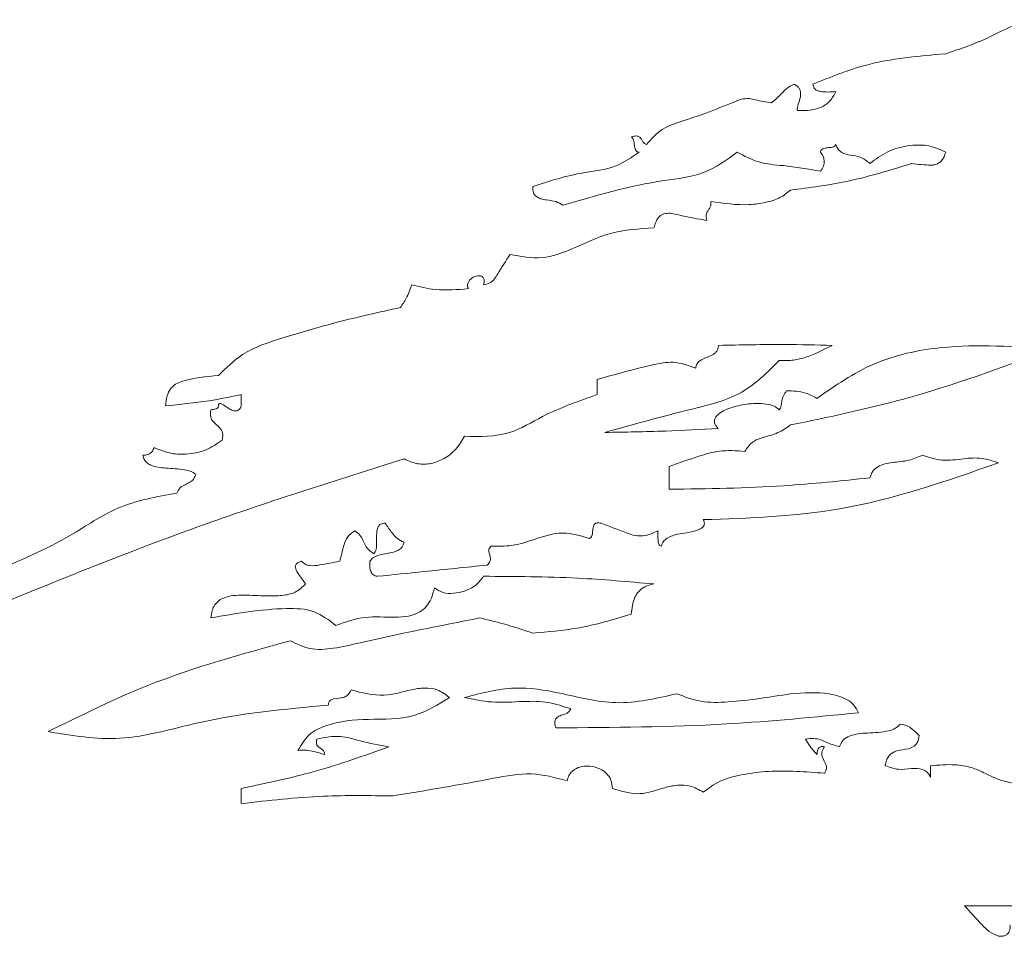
# Paper-space layout 'Sheet1' of a CAD drawing. Header units: millimetres. Extents: x 0 to 4318, y 0 to 2794.
# Tile 25 of 69: x 2323 to 2352, y 785 to 812. Entities that reach past the tile are written whole.
import ezdxf

# ---------------------------------------------------------------- set-up
doc = ezdxf.new("R2010")
doc.units = ezdxf.units.MM
doc.header["$LTSCALE"] = 5

psp = doc.layouts.new('Sheet1')

# ---------------------------------------------------------------- linework, layer by layer
at = {"color": 7, "linetype": 'Continuous', "lineweight": 15}
for p, q in [((2340.009, 800.714), (2340.009, 801.15)), ((2329.714, 800.714), (2329.714, 800.386)), ((2342.09, 798.634), (2342.09, 797.974)), ((2349.646, 789.65), (2349.646, 789.979)), ((2329.714, 789.32), (2329.714, 788.882)), ((2352.053, 785.927), (2350.632, 785.927))]:
    psp.add_line(p, q, dxfattribs=at)
for points, knots in [([(2352.821, 811.557), (2352.581, 811.518), (2352.062, 811.434), (2351.207, 810.949), (2350.514, 810.716), (2350.087, 810.572)], [0, 0, 0, 0, 0.248393, 0.53687, 1, 1, 1, 1]), ([(2350.087, 810.572), (2349.299, 810.506), (2347.974, 810.393), (2346.747, 809.894), (2346.249, 809.692)], [0, 0, 0, 0, 0.594675, 1, 1, 1, 1]), ([(2345.701, 809.692), (2345.626, 809.656), (2345.48, 809.586), (2345.296, 809.361), (2345.14, 809.229), (2345.045, 809.148)], [0, 0, 0, 0, 0.285536, 0.562283, 1, 1, 1, 1]), ([(2345.814, 808.928), (2345.81, 808.932), (2345.801, 808.94), (2345.795, 808.958), (2345.791, 808.998), (2345.817, 809.104), (2345.867, 809.234), (2345.896, 809.384), (2345.888, 809.49), (2345.849, 809.577), (2345.788, 809.645), (2345.732, 809.675), (2345.701, 809.692)], [0, 0, 0, 0, 0.020201, 0.041265, 0.065012, 0.157667, 0.415118, 0.553507, 0.687684, 0.778652, 0.879233, 1, 1, 1, 1]), ([(2346.249, 809.692), (2346.252, 809.671), (2346.256, 809.632), (2346.28, 809.579), (2346.322, 809.533), (2346.39, 809.498), (2346.587, 809.454), (2346.762, 809.466), (2346.908, 809.476)], [0, 0, 0, 0, 0.081683, 0.152359, 0.219029, 0.32347, 0.4397, 1, 1, 1, 1]), ([(2346.908, 809.476), (2346.856, 809.376), (2346.753, 809.176), (2346.468, 809.001), (2346.149, 808.923), (2345.932, 808.926), (2345.814, 808.928)], [0, 0, 0, 0, 0.252886, 0.505796, 0.732337, 1, 1, 1, 1]), ([(2344.17, 809.257), (2343.628, 809.038), (2342.878, 808.735), (2341.865, 808.442), (2341.572, 808.105), (2341.432, 807.943)], [0, 0, 0, 0, 0.57354, 0.795419, 1, 1, 1, 1]), ([(2345.045, 809.148), (2344.892, 809.175), (2344.678, 809.213), (2344.389, 809.289), (2344.248, 809.268), (2344.17, 809.257)], [0, 0, 0, 0, 0.5259, 0.735161, 1, 1, 1, 1]), ([(2341.432, 807.943), (2341.404, 807.957), (2341.35, 807.985), (2341.309, 808.067), (2341.266, 808.145), (2341.198, 808.19), (2341.13, 808.195), (2341.065, 808.187), (2341.019, 808.172), (2340.993, 808.163)], [0, 0, 0, 0, 0.1616047, 0.3228204, 0.4844553, 0.6472713, 0.7377621, 0.8521656, 1, 1, 1, 1]), ([(2340.993, 808.163), (2341.009, 808.152), (2341.043, 808.128), (2341.072, 808.04), (2341.082, 807.927), (2341.095, 807.81), (2341.144, 807.748), (2341.183, 807.729), (2341.205, 807.727), (2341.217, 807.726)], [0, 0, 0, 0, 0.108801, 0.227044, 0.502549, 0.762301, 0.873295, 0.93208, 1, 1, 1, 1]), ([(2346.466, 807.726), (2346.468, 807.737), (2346.472, 807.758), (2346.491, 807.796), (2346.555, 807.842), (2346.672, 807.853), (2346.785, 807.862), (2346.873, 807.892), (2346.896, 807.927), (2346.908, 807.943)], [0, 0, 0, 0, 0.065515, 0.122956, 0.234027, 0.495848, 0.77108, 0.88959, 1, 1, 1, 1]), ([(2346.908, 807.943), (2346.93, 807.893), (2346.97, 807.801), (2347.116, 807.678), (2347.342, 807.632), (2347.64, 807.601), (2347.807, 807.468), (2347.897, 807.396)], [0, 0, 0, 0, 0.138665, 0.251248, 0.469605, 0.713406, 1, 1, 1, 1]), ([(2347.897, 807.396), (2348.063, 807.521), (2348.411, 807.784), (2349.016, 807.932), (2349.605, 807.945), (2349.928, 807.798), (2350.087, 807.726)], [0, 0, 0, 0, 0.262495, 0.55238, 0.779668, 1, 1, 1, 1]), ([(2341.217, 807.726), (2340.996, 807.572), (2340.513, 807.237), (2339.407, 807.138), (2338.628, 806.889), (2338.148, 806.736)], [0, 0, 0, 0, 0.2441896, 0.5343558, 1, 1, 1, 1]), ([(2339.018, 806.19), (2339.979, 806.472), (2341.311, 806.863), (2343.115, 807.038), (2343.747, 807.498), (2344.059, 807.726)], [0, 0, 0, 0, 0.567038, 0.78601, 1, 1, 1, 1]), ([(2344.059, 807.726), (2344.265, 807.615), (2344.68, 807.394), (2345.519, 807.334), (2346.108, 807.236), (2346.466, 807.176)], [0, 0, 0, 0, 0.278295, 0.560371, 1, 1, 1, 1]), ([(2346.466, 807.176), (2346.5, 807.221), (2346.567, 807.312), (2346.579, 807.474), (2346.548, 807.618), (2346.494, 807.69), (2346.466, 807.726)], [0, 0, 0, 0, 0.275729, 0.556573, 0.778778, 1, 1, 1, 1]), ([(2350.087, 807.726), (2350.072, 807.68), (2350.047, 807.597), (2349.987, 807.493), (2349.906, 807.41), (2349.794, 807.357), (2349.517, 807.343), (2349.287, 807.373), (2349.1, 807.396)], [0, 0, 0, 0, 0.121396, 0.219338, 0.301707, 0.412103, 0.523872, 1, 1, 1, 1]), ([(2349.1, 807.396), (2348.492, 807.208), (2347.346, 806.854), (2346.156, 806.7), (2345.597, 806.628)], [0, 0, 0, 0, 0.530129, 1, 1, 1, 1]), ([(2338.148, 806.736), (2338.146, 806.674), (2338.141, 806.563), (2338.244, 806.43), (2338.387, 806.372), (2338.577, 806.333), (2338.805, 806.317), (2338.951, 806.23), (2339.018, 806.19)], [0, 0, 0, 0, 0.159367, 0.282867, 0.412848, 0.559023, 0.795131, 1, 1, 1, 1]), ([(2345.597, 806.628), (2345.499, 806.548), (2345.288, 806.376), (2344.866, 806.261), (2344.195, 806.167), (2343.665, 806.245), (2343.293, 806.3)], [0, 0, 0, 0, 0.155754, 0.336393, 0.535483, 1, 1, 1, 1]), ([(2343.293, 806.3), (2343.297, 806.259), (2343.303, 806.185), (2343.256, 806.092), (2343.208, 806.031), (2343.175, 805.972), (2343.159, 805.912), (2343.159, 805.837), (2343.173, 805.783), (2343.18, 805.753)], [0, 0, 0, 0, 0.20969, 0.370485, 0.522975, 0.615326, 0.716741, 0.839838, 1, 1, 1, 1]), ([(2343.18, 805.753), (2342.925, 805.794), (2342.598, 805.846), (2342.218, 805.948), (2342.027, 805.967), (2341.87, 805.924), (2341.764, 805.825), (2341.693, 805.695), (2341.665, 805.591), (2341.649, 805.533)], [0, 0, 0, 0, 0.433471, 0.55607, 0.660869, 0.753672, 0.819231, 0.898364, 1, 1, 1, 1]), ([(2341.649, 805.533), (2341.221, 805.509), (2340.388, 805.464), (2339.384, 804.948), (2338.411, 804.594), (2337.8, 804.709), (2337.49, 804.767)], [0, 0, 0, 0, 0.295255, 0.574447, 0.783367, 1, 1, 1, 1]), ([(2337.49, 804.767), (2337.367, 804.581), (2337.213, 804.347), (2337.043, 804.054), (2336.904, 803.93), (2336.784, 803.903), (2336.721, 803.888)], [0, 0, 0, 0, 0.5541538, 0.6984316, 0.8407347, 1, 1, 1, 1]), ([(2336.721, 803.888), (2336.729, 803.915), (2336.742, 803.963), (2336.743, 804.031), (2336.727, 804.084), (2336.69, 804.129), (2336.626, 804.153), (2336.516, 804.151), (2336.406, 804.104), (2336.316, 804.027), (2336.272, 803.961), (2336.256, 803.895), (2336.258, 803.835), (2336.274, 803.797), (2336.283, 803.778)], [0, 0, 0, 0, 0.090509, 0.160866, 0.217388, 0.267026, 0.342364, 0.427276, 0.618103, 0.715502, 0.808448, 0.868826, 0.931095, 1, 1, 1, 1]), ([(2334.642, 803.888), (2334.594, 803.755), (2334.51, 803.523), (2334.373, 803.318), (2334.314, 803.231)], [0, 0, 0, 0, 0.573302, 1, 1, 1, 1]), ([(2336.283, 803.778), (2335.963, 803.75), (2335.409, 803.701), (2334.87, 803.832), (2334.642, 803.888)], [0, 0, 0, 0, 0.577011, 1, 1, 1, 1]), ([(2334.314, 803.231), (2333.703, 803.097), (2332.56, 802.845), (2331.439, 802.512), (2330.917, 802.357)], [0, 0, 0, 0, 0.534737, 1, 1, 1, 1]), ([(2330.917, 802.357), (2330.509, 802.227), (2329.801, 802.002), (2329.275, 801.483), (2329.052, 801.263)], [0, 0, 0, 0, 0.576488, 1, 1, 1, 1]), ([(2342.856, 801.481), (2342.865, 801.524), (2342.883, 801.605), (2343.004, 801.725), (2343.194, 801.796), (2343.373, 801.87), (2343.467, 801.969), (2343.506, 802.047), (2343.513, 802.106), (2343.517, 802.138)], [0, 0, 0, 0, 0.130331, 0.247345, 0.494936, 0.74144, 0.820613, 0.903881, 1, 1, 1, 1]), ([(2343.517, 802.138), (2344.156, 802.151), (2345.251, 802.174), (2346.345, 802.148), (2346.8, 802.138)], [0, 0, 0, 0, 0.583779, 1, 1, 1, 1]), ([(2343.517, 802.138), (2344.156, 802.151), (2345.251, 802.174), (2346.345, 802.148), (2346.8, 802.138)], [0, 0, 0, 0, 0.583779, 1, 1, 1, 1]), ([(2346.8, 802.138), (2346.552, 802.009), (2346.197, 801.825), (2345.671, 801.692), (2345.41, 801.696), (2345.269, 801.698)], [0, 0, 0, 0, 0.517002, 0.73993, 1, 1, 1, 1]), ([(2353.153, 802.026), (2351.736, 801.505), (2349.268, 800.596), (2346.693, 800.062), (2345.597, 799.835)], [0, 0, 0, 0, 0.5738565, 1, 1, 1, 1]), ([(2346.363, 800.605), (2346.892, 800.972), (2347.978, 801.725), (2350.355, 802.229), (2352.089, 802.103), (2353.153, 802.026)], [0, 0, 0, 0, 0.269227, 0.551894, 1, 1, 1, 1]), ([(2340.009, 801.15), (2340.535, 801.299), (2341.252, 801.502), (2342.23, 801.704), (2342.639, 801.558), (2342.856, 801.481)], [0, 0, 0, 0, 0.564366, 0.769302, 1, 1, 1, 1]), ([(2345.269, 801.698), (2344.929, 801.357), (2344.213, 800.637), (2342.358, 800.214), (2341.042, 799.846), (2340.226, 799.619)], [0, 0, 0, 0, 0.255302, 0.538748, 1, 1, 1, 1]), ([(2329.052, 801.263), (2328.694, 801.234), (2328.269, 801.199), (2327.809, 801.023), (2327.653, 800.879), (2327.552, 800.657), (2327.532, 800.484), (2327.521, 800.386)], [0, 0, 0, 0, 0.5391923, 0.639721, 0.7378254, 0.851231, 1, 1, 1, 1]), ([(2345.269, 800.274), (2345.283, 800.29), (2345.315, 800.324), (2345.333, 800.418), (2345.346, 800.536), (2345.385, 800.689), (2345.451, 800.776), (2345.487, 800.822)], [0, 0, 0, 0, 0.105674, 0.227438, 0.462628, 0.709589, 1, 1, 1, 1]), ([(2345.487, 800.822), (2345.674, 800.817), (2345.984, 800.809), (2346.255, 800.663), (2346.363, 800.605)], [0, 0, 0, 0, 0.603068, 1, 1, 1, 1]), ([(2327.521, 800.386), (2327.942, 800.428), (2328.679, 800.501), (2329.404, 800.65), (2329.714, 800.714)], [0, 0, 0, 0, 0.572301, 1, 1, 1, 1]), ([(2336.173, 799.508), (2336.62, 799.499), (2337.428, 799.483), (2338.606, 800.223), (2339.474, 800.526), (2340.009, 800.714)], [0, 0, 0, 0, 0.321196, 0.581343, 1, 1, 1, 1]), ([(2328.835, 800.274), (2328.828, 800.236), (2328.816, 800.168), (2328.825, 800.072), (2328.868, 799.95), (2329, 799.839), (2329.13, 799.726), (2329.174, 799.604), (2329.181, 799.507), (2329.169, 799.438), (2329.162, 799.4)], [0, 0, 0, 0, 0.115659, 0.207922, 0.286094, 0.498604, 0.711397, 0.790204, 0.88323, 1, 1, 1, 1]), ([(2329.052, 800.386), (2329.051, 800.378), (2329.05, 800.363), (2329.042, 800.342), (2329.027, 800.324), (2329.004, 800.309), (2328.939, 800.289), (2328.881, 800.281), (2328.835, 800.274)], [0, 0, 0, 0, 0.090362, 0.168068, 0.241735, 0.352308, 0.472386, 1, 1, 1, 1]), ([(2329.714, 800.386), (2329.703, 800.362), (2329.684, 800.32), (2329.64, 800.271), (2329.571, 800.234), (2329.463, 800.248), (2329.316, 800.326), (2329.21, 800.418), (2329.117, 800.452), (2329.096, 800.455), (2329.079, 800.451), (2329.066, 800.439), (2329.055, 800.418), (2329.053, 800.399), (2329.052, 800.386)], [0, 0, 0, 0, 0.093958, 0.168104, 0.23139, 0.372269, 0.536004, 0.83856, 0.868501, 0.892613, 0.913568, 0.931784, 0.953289, 1, 1, 1, 1]), ([(2343.517, 799.729), (2343.495, 799.751), (2343.454, 799.791), (2343.412, 799.86), (2343.392, 799.939), (2343.411, 800.031), (2343.497, 800.146), (2343.669, 800.256), (2343.974, 800.376), (2344.417, 800.463), (2344.84, 800.464), (2345.143, 800.382), (2345.23, 800.308), (2345.269, 800.274)], [0, 0, 0, 0, 0.040155, 0.073341, 0.101923, 0.142474, 0.187623, 0.282323, 0.399069, 0.606566, 0.855511, 0.93453, 1, 1, 1, 1]), ([(2340.226, 799.619), (2340.811, 799.629), (2341.908, 799.648), (2343.004, 799.703), (2343.517, 799.729)], [0, 0, 0, 0, 0.5323, 1, 1, 1, 1]), ([(2345.597, 799.835), (2345.479, 799.752), (2345.234, 799.58), (2344.832, 799.492), (2344.466, 799.354), (2344.341, 799.164), (2344.28, 799.072)], [0, 0, 0, 0, 0.273273, 0.571547, 0.792042, 1, 1, 1, 1]), ([(2329.162, 799.4), (2329.012, 799.294), (2328.696, 799.074), (2328.151, 798.978), (2327.631, 798.996), (2327.338, 799.119), (2327.193, 799.181)], [0, 0, 0, 0, 0.261411, 0.547133, 0.775625, 1, 1, 1, 1]), ([(2334.421, 798.851), (2334.551, 798.795), (2334.8, 798.686), (2335.208, 798.703), (2335.591, 798.848), (2335.938, 799.117), (2336.095, 799.378), (2336.173, 799.508)], [0, 0, 0, 0, 0.201264, 0.385785, 0.56711, 0.782986, 1, 1, 1, 1]), ([(2327.193, 799.181), (2327.178, 799.145), (2327.15, 799.076), (2327.069, 799.002), (2326.969, 798.963), (2326.9, 798.961), (2326.862, 798.96)], [0, 0, 0, 0, 0.264986, 0.519502, 0.73775, 1, 1, 1, 1]), ([(2344.28, 799.072), (2344.032, 799.089), (2343.58, 799.121), (2342.85, 798.906), (2342.375, 798.736), (2342.09, 798.634)], [0, 0, 0, 0, 0.327474, 0.596867, 1, 1, 1, 1]), ([(2321.494, 794.139), (2323.866, 795.118), (2328.11, 796.869), (2332.489, 798.245), (2334.421, 798.851)], [0, 0, 0, 0, 0.558883, 1, 1, 1, 1]), ([(2326.862, 798.96), (2326.875, 798.916), (2326.899, 798.833), (2326.987, 798.735), (2327.188, 798.617), (2327.566, 798.578), (2327.951, 798.566), (2328.248, 798.506), (2328.349, 798.442), (2328.397, 798.412)], [0, 0, 0, 0, 0.0782965, 0.1498257, 0.2230715, 0.4800871, 0.7928332, 0.9023026, 1, 1, 1, 1]), ([(2347.897, 798.305), (2347.917, 798.373), (2347.956, 798.504), (2348.187, 798.685), (2348.559, 798.762), (2349.01, 798.786), (2349.291, 798.905), (2349.422, 798.96)], [0, 0, 0, 0, 0.118713, 0.22926, 0.481054, 0.757621, 1, 1, 1, 1]), ([(2349.422, 798.96), (2349.606, 798.898), (2349.994, 798.768), (2350.57, 798.863), (2351.127, 798.902), (2351.454, 798.796), (2351.618, 798.743)], [0, 0, 0, 0, 0.2573225, 0.541184, 0.7707731, 1, 1, 1, 1]), ([(2351.618, 798.743), (2350.101, 798.211), (2347.331, 797.24), (2344.401, 797.141), (2343.076, 797.096)], [0, 0, 0, 0, 0.5476071, 1, 1, 1, 1]), ([(2328.397, 798.412), (2328.381, 798.361), (2328.351, 798.263), (2328.222, 798.173), (2328.084, 798.104), (2327.929, 798.027), (2327.877, 797.919), (2327.852, 797.865)], [0, 0, 0, 0, 0.193401, 0.375127, 0.563645, 0.781919, 1, 1, 1, 1]), ([(2342.09, 797.974), (2343.198, 797.99), (2345.139, 798.018), (2347.069, 798.219), (2347.897, 798.305)], [0, 0, 0, 0, 0.57105, 1, 1, 1, 1]), ([(2327.852, 797.865), (2327.266, 797.761), (2326.156, 797.563), (2324.53, 796.418), (2323.264, 795.891), (2322.482, 795.567)], [0, 0, 0, 0, 0.300078, 0.568212, 1, 1, 1, 1]), ([(2343.076, 797.096), (2343.085, 797.077), (2343.101, 797.042), (2343.109, 796.988), (2343.102, 796.932), (2343.066, 796.878), (2342.837, 796.726), (2342.453, 796.72), (2342.082, 796.606), (2341.909, 796.471), (2341.881, 796.377), (2341.867, 796.331)], [0, 0, 0, 0, 0.039737, 0.072332, 0.100681, 0.141929, 0.188827, 0.607611, 0.820701, 0.911229, 1, 1, 1, 1]), ([(2333.876, 796.991), (2333.852, 796.991), (2333.808, 796.991), (2333.748, 796.971), (2333.703, 796.936), (2333.646, 796.852), (2333.626, 796.691), (2333.63, 796.476), (2333.629, 796.295), (2333.593, 796.168), (2333.561, 796.13), (2333.545, 796.112)], [0, 0, 0, 0, 0.068781, 0.126082, 0.17842, 0.230861, 0.413743, 0.629484, 0.857143, 0.932179, 1, 1, 1, 1]), ([(2334.421, 796.443), (2334.353, 796.475), (2334.219, 796.539), (2334.05, 796.745), (2333.942, 796.898), (2333.876, 796.991)], [0, 0, 0, 0, 0.284637, 0.561094, 1, 1, 1, 1]), ([(2340.119, 796.991), (2340.099, 796.996), (2340.064, 797.004), (2340.013, 797.005), (2339.973, 796.996), (2339.935, 796.972), (2339.906, 796.926), (2339.885, 796.849), (2339.877, 796.749), (2339.865, 796.652), (2339.831, 796.581), (2339.801, 796.561), (2339.787, 796.551)], [0, 0, 0, 0, 0.094838, 0.169451, 0.229947, 0.283967, 0.372922, 0.473068, 0.647418, 0.837476, 0.920124, 1, 1, 1, 1]), ([(2341.762, 796.77), (2341.645, 796.717), (2341.439, 796.624), (2341.114, 796.618), (2340.691, 796.777), (2340.363, 796.9), (2340.119, 796.991)], [0, 0, 0, 0, 0.220953, 0.389151, 0.547679, 1, 1, 1, 1]), ([(2332.997, 796.77), (2332.922, 796.72), (2332.769, 796.617), (2332.657, 796.286), (2332.599, 796.045), (2332.562, 795.894)], [0, 0, 0, 0, 0.258786, 0.533996, 1, 1, 1, 1]), ([(2333.545, 796.112), (2333.478, 796.158), (2333.339, 796.251), (2333.252, 796.468), (2333.156, 796.66), (2333.049, 796.734), (2332.997, 796.77)], [0, 0, 0, 0, 0.275054, 0.560859, 0.783134, 1, 1, 1, 1]), ([(2339.787, 796.551), (2339.53, 796.631), (2338.994, 796.797), (2338.237, 796.541), (2337.564, 796.318), (2337.139, 796.327), (2336.938, 796.331)], [0, 0, 0, 0, 0.270459, 0.564713, 0.795077, 1, 1, 1, 1]), ([(2341.867, 796.331), (2341.85, 796.337), (2341.818, 796.348), (2341.776, 796.409), (2341.761, 796.555), (2341.762, 796.681), (2341.762, 796.77)], [0, 0, 0, 0, 0.106121, 0.206165, 0.442441, 1, 1, 1, 1]), ([(2333.435, 795.894), (2333.467, 795.934), (2333.534, 796.017), (2333.73, 796.085), (2333.975, 796.126), (2334.205, 796.173), (2334.339, 796.269), (2334.398, 796.346), (2334.413, 796.409), (2334.421, 796.443)], [0, 0, 0, 0, 0.127099, 0.264234, 0.503581, 0.761155, 0.837987, 0.914713, 1, 1, 1, 1]), ([(2336.938, 796.331), (2336.924, 796.316), (2336.898, 796.289), (2336.875, 796.242), (2336.864, 796.167), (2336.901, 796.07), (2336.929, 795.966), (2336.908, 795.887), (2336.877, 795.834), (2336.846, 795.802), (2336.828, 795.784)], [0, 0, 0, 0, 0.103007, 0.185658, 0.258395, 0.472721, 0.695584, 0.778663, 0.877129, 1, 1, 1, 1]), ([(2331.459, 795.894), (2331.435, 795.887), (2331.393, 795.875), (2331.339, 795.847), (2331.301, 795.814), (2331.275, 795.768), (2331.274, 795.703), (2331.311, 795.611), (2331.418, 795.459), (2331.51, 795.328), (2331.573, 795.237)], [0, 0, 0, 0, 0.087564, 0.157451, 0.213557, 0.261994, 0.341611, 0.434292, 0.607541, 1, 1, 1, 1]), ([(2332.562, 795.894), (2332.371, 795.856), (2332.083, 795.799), (2331.745, 795.748), (2331.557, 795.798), (2331.492, 795.862), (2331.459, 795.894)], [0, 0, 0, 0, 0.510941, 0.76655, 0.881903, 1, 1, 1, 1]), ([(2333.652, 795.458), (2333.63, 795.462), (2333.588, 795.47), (2333.532, 795.499), (2333.49, 795.54), (2333.447, 795.614), (2333.424, 795.736), (2333.431, 795.838), (2333.435, 795.894)], [0, 0, 0, 0, 0.123056, 0.232511, 0.336543, 0.4439, 0.690911, 1, 1, 1, 1]), ([(2336.828, 795.784), (2336.217, 795.72), (2335.158, 795.609), (2334.099, 795.503), (2333.652, 795.458)], [0, 0, 0, 0, 0.577916, 1, 1, 1, 1]), ([(2335.3, 795.127), (2335.38, 795.075), (2335.546, 794.965), (2335.861, 794.954), (2336.186, 795.023), (2336.509, 795.174), (2336.653, 795.367), (2336.721, 795.458)], [0, 0, 0, 0, 0.174428, 0.362152, 0.560919, 0.79154, 1, 1, 1, 1]), ([(2336.721, 795.458), (2337.628, 795.454), (2339.273, 795.446), (2340.913, 795.302), (2341.649, 795.237)], [0, 0, 0, 0, 0.550835, 1, 1, 1, 1]), ([(2331.573, 795.237), (2331.48, 795.149), (2331.289, 794.966), (2330.874, 794.892), (2330.372, 794.884), (2329.814, 794.925), (2329.328, 794.901), (2329.059, 794.756), (2328.939, 794.631), (2328.858, 794.457), (2328.843, 794.325), (2328.835, 794.253)], [0, 0, 0, 0, 0.118298, 0.24349, 0.38125, 0.591734, 0.771958, 0.82386, 0.875386, 0.931983, 1, 1, 1, 1]), ([(2332.452, 794.032), (2332.731, 794.134), (2333.284, 794.336), (2334.004, 794.256), (2334.538, 794.29), (2334.856, 794.393), (2335.078, 794.582), (2335.225, 794.825), (2335.273, 795.02), (2335.3, 795.127)], [0, 0, 0, 0, 0.265059, 0.524536, 0.641556, 0.748113, 0.819534, 0.900322, 1, 1, 1, 1]), ([(2341.649, 795.237), (2341.558, 795.214), (2341.396, 795.173), (2341.202, 795.034), (2341.035, 794.768), (2341.011, 794.53), (2340.993, 794.36)], [0, 0, 0, 0, 0.232277, 0.415059, 0.580319, 1, 1, 1, 1]), ([(2328.835, 794.253), (2329.552, 794.38), (2330.531, 794.553), (2331.83, 794.515), (2332.249, 794.189), (2332.452, 794.032)], [0, 0, 0, 0, 0.586135, 0.800252, 1, 1, 1, 1]), ([(2336.614, 794.253), (2335.455, 794.026), (2334.036, 793.748), (2332.421, 793.364), (2331.707, 793.311), (2331.316, 793.503), (2331.132, 793.593)], [0, 0, 0, 0, 0.6298, 0.770991, 0.89224, 1, 1, 1, 1]), ([(2338.148, 793.815), (2337.865, 793.908), (2337.359, 794.075), (2336.841, 794.199), (2336.614, 794.253)], [0, 0, 0, 0, 0.561389, 1, 1, 1, 1]), ([(2340.993, 794.36), (2340.479, 794.207), (2339.548, 793.93), (2338.581, 793.85), (2338.148, 793.815)], [0, 0, 0, 0, 0.552976, 1, 1, 1, 1]), ([(2331.132, 793.593), (2329.744, 793.213), (2327.326, 792.551), (2325.083, 791.439), (2324.127, 790.965)], [0, 0, 0, 0, 0.57407, 1, 1, 1, 1]), ([(2342.307, 792.061), (2341.72, 791.925), (2340.589, 791.662), (2339.04, 792.08), (2337.562, 792.32), (2336.653, 792.079), (2336.173, 791.951)], [0, 0, 0, 0, 0.2861362, 0.5511159, 0.7632354, 1, 1, 1, 1]), ([(2335.735, 791.951), (2335.4, 791.744), (2334.686, 791.303), (2333.409, 791.344), (2332.377, 791.262), (2331.638, 790.911), (2331.448, 790.583), (2331.352, 790.417)], [0, 0, 0, 0, 0.239396, 0.511519, 0.769812, 0.88318, 1, 1, 1, 1]), ([(2332.231, 791.732), (2332.232, 791.751), (2332.233, 791.784), (2332.251, 791.829), (2332.278, 791.862), (2332.39, 791.932), (2332.555, 791.917), (2332.727, 791.974), (2332.831, 792.049), (2332.867, 792.128), (2332.887, 792.172)], [0, 0, 0, 0, 0.063903, 0.11645, 0.163782, 0.211042, 0.568775, 0.700675, 0.837639, 1, 1, 1, 1]), ([(2332.887, 792.172), (2333.204, 792.089), (2333.79, 791.936), (2334.494, 792.157), (2335.005, 792.243), (2335.408, 792.2), (2335.621, 792.038), (2335.735, 791.951)], [0, 0, 0, 0, 0.327026, 0.6026, 0.732334, 0.857081, 1, 1, 1, 1]), ([(2336.173, 791.951), (2336.433, 791.897), (2336.996, 791.779), (2337.81, 791.845), (2338.589, 791.847), (2339.03, 791.696), (2339.242, 791.623)], [0, 0, 0, 0, 0.255614, 0.552413, 0.785402, 1, 1, 1, 1]), ([(2345.597, 792.061), (2345, 791.964), (2344.145, 791.825), (2343.015, 791.793), (2342.537, 791.974), (2342.307, 792.061)], [0, 0, 0, 0, 0.544638, 0.780981, 1, 1, 1, 1]), ([(2345.597, 792.061), (2345, 791.964), (2344.145, 791.825), (2343.015, 791.793), (2342.537, 791.974), (2342.307, 792.061)], [0, 0, 0, 0, 0.544638, 0.780981, 1, 1, 1, 1]), ([(2347.566, 791.51), (2347.526, 791.587), (2347.448, 791.738), (2347.164, 791.954), (2346.534, 792.129), (2345.975, 792.089), (2345.597, 792.061)], [0, 0, 0, 0, 0.117355, 0.232271, 0.480457, 1, 1, 1, 1]), ([(2324.127, 790.965), (2324.821, 790.85), (2326.286, 790.607), (2328.945, 791.431), (2330.972, 791.617), (2332.231, 791.732)], [0, 0, 0, 0, 0.254183, 0.5366168, 1, 1, 1, 1]), ([(2339.242, 791.623), (2339.219, 791.584), (2339.172, 791.503), (2339.033, 791.459), (2338.904, 791.419), (2338.808, 791.345), (2338.781, 791.254), (2338.781, 791.169), (2338.797, 791.108), (2338.807, 791.074)], [0, 0, 0, 0, 0.164789, 0.339812, 0.519217, 0.683364, 0.764955, 0.866593, 1, 1, 1, 1]), ([(2338.807, 791.074), (2340.459, 791.084), (2343.386, 791.101), (2346.298, 791.386), (2347.566, 791.51)], [0, 0, 0, 0, 0.5646591, 1, 1, 1, 1]), ([(2347.015, 790.525), (2347.044, 790.596), (2347.102, 790.737), (2347.402, 790.896), (2347.857, 790.931), (2348.303, 790.946), (2348.633, 791.044), (2348.728, 791.138), (2348.773, 791.182)], [0, 0, 0, 0, 0.113366, 0.224733, 0.489974, 0.800494, 0.904899, 1, 1, 1, 1]), ([(2348.773, 791.182), (2348.841, 791.173), (2348.969, 791.155), (2349.145, 791.021), (2349.253, 790.918), (2349.318, 790.856)], [0, 0, 0, 0, 0.312857, 0.583442, 1, 1, 1, 1]), ([(2331.9, 790.748), (2332.129, 790.795), (2332.551, 790.882), (2333.236, 790.658), (2333.705, 790.575), (2333.983, 790.525)], [0, 0, 0, 0, 0.323814, 0.598785, 1, 1, 1, 1]), ([(2349.318, 790.856), (2349.311, 790.806), (2349.3, 790.716), (2349.242, 790.602), (2349.102, 790.478), (2348.84, 790.442), (2348.577, 790.393), (2348.431, 790.257), (2348.363, 790.133), (2348.345, 790.034), (2348.335, 789.979)], [0, 0, 0, 0, 0.104395, 0.186309, 0.25844, 0.481643, 0.7133, 0.792926, 0.884703, 1, 1, 1, 1]), ([(2332.124, 790.306), (2332.123, 790.323), (2332.12, 790.354), (2332.103, 790.395), (2332.061, 790.448), (2331.997, 790.484), (2331.933, 790.532), (2331.901, 790.578), (2331.886, 790.629), (2331.886, 790.685), (2331.895, 790.725), (2331.9, 790.748)], [0, 0, 0, 0, 0.092205, 0.171302, 0.244896, 0.467119, 0.577465, 0.688481, 0.771902, 0.872478, 1, 1, 1, 1]), ([(2346.032, 790.748), (2346.113, 790.759), (2346.259, 790.778), (2346.463, 790.739), (2346.697, 790.625), (2346.883, 790.567), (2347.015, 790.525)], [0, 0, 0, 0, 0.240519, 0.4287644, 0.5966451, 1, 1, 1, 1]), ([(2346.363, 790.306), (2346.294, 790.382), (2346.169, 790.519), (2346.074, 790.677), (2346.032, 790.748)], [0, 0, 0, 0, 0.553165, 1, 1, 1, 1]), ([(2346.58, 790.525), (2346.559, 790.529), (2346.522, 790.536), (2346.471, 790.531), (2346.431, 790.513), (2346.393, 790.471), (2346.371, 790.399), (2346.366, 790.339), (2346.363, 790.306)], [0, 0, 0, 0, 0.1677583, 0.2999882, 0.4089361, 0.5126524, 0.7394571, 1, 1, 1, 1]), ([(2333.983, 790.525), (2333.268, 790.271), (2331.871, 789.774), (2330.421, 789.469), (2329.714, 789.32)], [0, 0, 0, 0, 0.512164, 1, 1, 1, 1]), ([(2331.352, 790.417), (2331.439, 790.427), (2331.595, 790.447), (2331.851, 790.379), (2332.021, 790.334), (2332.124, 790.306)], [0, 0, 0, 0, 0.328415, 0.593591, 1, 1, 1, 1]), ([(2346.58, 789.761), (2346.596, 789.783), (2346.624, 789.822), (2346.644, 789.888), (2346.643, 789.991), (2346.567, 790.117), (2346.503, 790.253), (2346.506, 790.369), (2346.531, 790.448), (2346.562, 790.498), (2346.58, 790.525)], [0, 0, 0, 0, 0.097665, 0.176752, 0.247986, 0.466895, 0.699963, 0.78458, 0.881733, 1, 1, 1, 1]), ([(2339.135, 789.542), (2339.15, 789.596), (2339.179, 789.698), (2339.278, 789.821), (2339.423, 789.921), (2339.624, 789.977), (2339.86, 789.969), (2340.089, 789.898), (2340.285, 789.765), (2340.43, 789.565), (2340.441, 789.404), (2340.447, 789.32)], [0, 0, 0, 0, 0.08774, 0.168186, 0.246854, 0.367623, 0.493734, 0.620985, 0.7459, 0.86867, 1, 1, 1, 1]), ([(2348.335, 789.979), (2348.462, 789.934), (2348.709, 789.847), (2349.074, 789.901), (2349.349, 789.91), (2349.51, 789.833), (2349.591, 789.755), (2349.626, 789.687), (2349.646, 789.65)], [0, 0, 0, 0, 0.27914, 0.541752, 0.768365, 0.838241, 0.912397, 1, 1, 1, 1]), ([(2349.646, 789.979), (2349.883, 789.999), (2350.28, 790.033), (2350.807, 789.951), (2351.218, 789.767), (2351.676, 789.535), (2352.054, 789.469), (2352.273, 789.431)], [0, 0, 0, 0, 0.261439, 0.438124, 0.579927, 0.756271, 1, 1, 1, 1]), ([(2334.093, 789.104), (2335.062, 789.266), (2336.389, 789.488), (2338.089, 789.826), (2338.791, 789.636), (2339.135, 789.542)], [0, 0, 0, 0, 0.579258, 0.793939, 1, 1, 1, 1]), ([(2343.076, 789.213), (2343.232, 789.329), (2343.573, 789.583), (2344.24, 789.739), (2345.248, 789.867), (2346.039, 789.804), (2346.58, 789.761)], [0, 0, 0, 0, 0.1594008, 0.3479787, 0.5546046, 1, 1, 1, 1]), ([(2340.447, 789.32), (2340.712, 789.239), (2341.221, 789.084), (2341.842, 789.323), (2342.322, 789.428), (2342.722, 789.419), (2342.953, 789.284), (2343.076, 789.213)], [0, 0, 0, 0, 0.298195, 0.571124, 0.708759, 0.845278, 1, 1, 1, 1]), ([(2329.714, 788.882), (2330.505, 788.973), (2331.961, 789.14), (2333.426, 789.115), (2334.093, 789.104)], [0, 0, 0, 0, 0.543999, 1, 1, 1, 1]), ([(2350.632, 785.927), (2350.797, 785.746), (2351.027, 785.494), (2351.339, 785.168), (2351.524, 785.089), (2351.618, 785.048)], [0, 0, 0, 0, 0.553043, 0.771061, 1, 1, 1, 1]), ([(2351.618, 785.048), (2351.658, 785.047), (2351.731, 785.044), (2351.831, 785.074), (2351.899, 785.131), (2351.935, 785.204), (2351.951, 785.286), (2351.948, 785.345), (2351.946, 785.377)], [0, 0, 0, 0, 0.216652, 0.393828, 0.551582, 0.68046, 0.827137, 1, 1, 1, 1])]:
    psp.add_open_spline(points, degree=3, knots=knots, dxfattribs=at)

doc.saveas('drawing.dxf')
